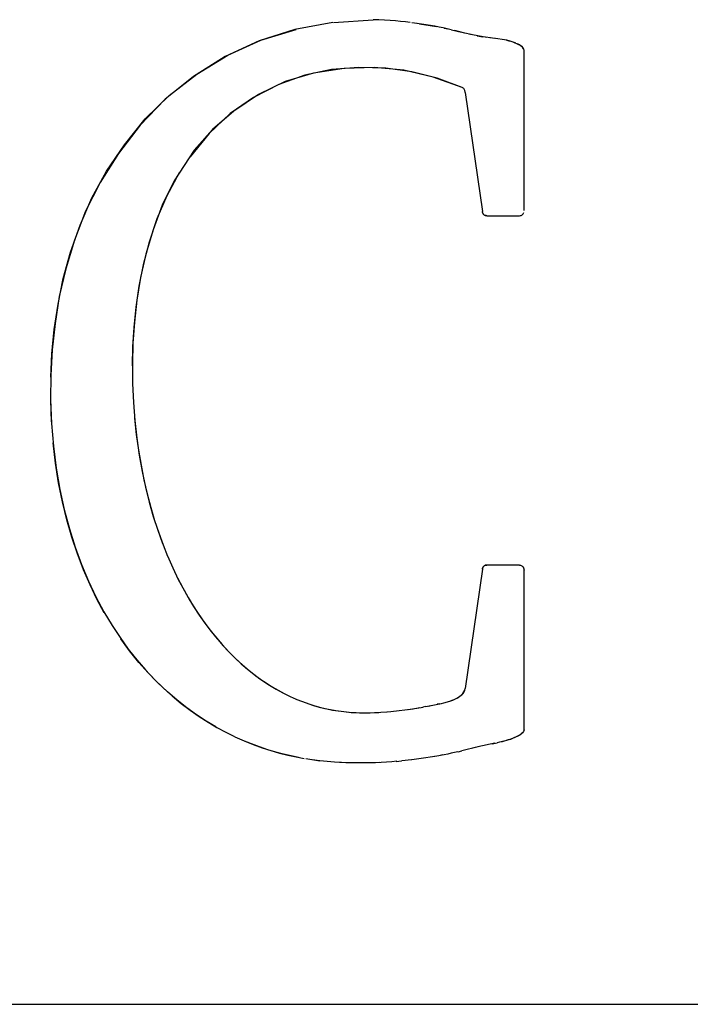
# Model space of a CAD drawing. Header units: inches. Extents: x 0 to 22, y 0 to 17.
# Tile 23 of 31: x 17.465 to 17.701, y 2.37 to 2.716. Entities that reach past the tile are written whole.
import ezdxf

# ---------------------------------------------------------------- set-up
doc = ezdxf.new("R2010")
doc.units = ezdxf.units.IN
doc.header["$LTSCALE"] = 1.21
doc.header["$MEASUREMENT"] = 0
doc.layers.get('0').update_dxf_attribs({"linetype": 'CONTINUOUS'})

msp = doc.modelspace()

# ---------------------------------------------------------------- linework, layer by layer
at = {"color": 7, "linetype": 'CONTINUOUS'}
for p, q in [((17.57515, 2.71494), (17.58914, 2.71597)), ((17.60445, 2.71464), (17.60274, 2.71488)), ((17.60542, 2.7145), (17.61135, 2.71353)), ((17.61407, 2.71299), (17.61537, 2.71271)), ((17.61663, 2.71241), (17.62021, 2.71155)), ((17.62134, 2.71125), (17.6178, 2.71212)), ((17.62355, 2.71073), (17.62134, 2.71125)), ((17.6291, 2.70973), (17.62271, 2.71092)), ((17.62564, 2.7103), (17.62762, 2.70995)), ((17.6304, 2.70957), (17.62857, 2.70978)), ((17.63211, 2.7094), (17.63006, 2.70962)), ((17.6319, 2.7094), (17.631, 2.70951)), ((17.63528, 2.70894), (17.63211, 2.7094)), ((17.64218, 2.64891), (17.64218, 2.70523)), ((17.62149, 2.69033), (17.6275, 2.64853)), ((17.62911, 2.64707), (17.64057, 2.64707)), ((17.47605, 2.57457), (17.47578, 2.58229)), ((17.64057, 2.52422), (17.62911, 2.52422)), ((17.6275, 2.52281), (17.62149, 2.48082)), ((17.64194, 2.5233), (17.64218, 2.52243)), ((17.64218, 2.46628), (17.64218, 2.52243)), ((17.60768, 2.47447), (17.61066, 2.47513)), ((17.61258, 2.4755), (17.61163, 2.47534)), ((17.58767, 2.4723), (17.5939, 2.47263)), ((17.59398, 2.47263), (17.59532, 2.47274)), ((17.59534, 2.47274), (17.60315, 2.47366)), ((17.60147, 2.47344), (17.6067, 2.47431)), ((17.60545, 2.47409), (17.60432, 2.47388)), ((17.60762, 2.47447), (17.60655, 2.47426)), ((17.60862, 2.47469), (17.60954, 2.47485)), ((17.63192, 2.46161), (17.62593, 2.46037)), ((17.63093, 2.46145), (17.63272, 2.46178)), ((17.63508, 2.46232), (17.63272, 2.46178)), ((17.61897, 2.45863), (17.62023, 2.45896)), ((17.62598, 2.46037), (17.62023, 2.45896)), ((17.625, 2.46015), (17.62404, 2.45993)), ((17.56542, 2.45619), (17.57034, 2.45548)), ((17.59725, 2.45521), (17.59911, 2.45543)), ((17.60261, 2.45581), (17.59924, 2.45543))]:
    msp.add_line(p, q, dxfattribs=at)
at = {"color": 2, "linetype": 'CONTINUOUS'}
msp.add_line((16.96745, 2.36983), (21.50358, 2.36983), dxfattribs=at)
at = {"color": 7, "linetype": 'CONTINUOUS'}
for points, knots in [([(17.57497, 2.71496), (17.57497, 2.71496), (17.56159, 2.7125), (17.56159, 2.7125), (17.56159, 2.7125), (17.549, 2.70859), (17.549, 2.70859), (17.549, 2.70859), (17.5371, 2.70303), (17.5371, 2.70303), (17.5371, 2.70303), (17.52597, 2.696), (17.52597, 2.696), (17.52597, 2.696), (17.51599, 2.68803), (17.51599, 2.68803), (17.51599, 2.68803), (17.50722, 2.67891), (17.50722, 2.67891), (17.50722, 2.67891), (17.49958, 2.66888), (17.49958, 2.66888), (17.49958, 2.66888), (17.49314, 2.6587), (17.49314, 2.6587), (17.49314, 2.6587), (17.48806, 2.64861), (17.48806, 2.64861), (17.48806, 2.64861), (17.48418, 2.63844), (17.48418, 2.63844), (17.48418, 2.63844), (17.48112, 2.62843), (17.48112, 2.62843), (17.48112, 2.62843), (17.47881, 2.61869), (17.47881, 2.61869), (17.47881, 2.61869), (17.47731, 2.60917), (17.47731, 2.60917), (17.47731, 2.60917), (17.47632, 2.59992), (17.47632, 2.59992), (17.47632, 2.59992), (17.47579, 2.59099), (17.47579, 2.59099), (17.47579, 2.59099), (17.47576, 2.58234), (17.47576, 2.58234), (17.47576, 2.58234), (17.47609, 2.57403), (17.47609, 2.57403), (17.47609, 2.57403), (17.47674, 2.566), (17.47674, 2.566), (17.47674, 2.566), (17.47774, 2.55829), (17.47774, 2.55829), (17.47774, 2.55829), (17.47902, 2.55086), (17.47902, 2.55086), (17.47902, 2.55086), (17.48055, 2.54381), (17.48055, 2.54381), (17.48055, 2.54381), (17.48234, 2.53703), (17.48234, 2.53703), (17.48234, 2.53703), (17.48436, 2.53052), (17.48436, 2.53052), (17.48436, 2.53052), (17.48658, 2.52439), (17.48658, 2.52439), (17.48658, 2.52439), (17.48904, 2.51858), (17.48904, 2.51858), (17.48904, 2.51858), (17.49165, 2.51305), (17.49165, 2.51305), (17.49165, 2.51305), (17.49443, 2.50784), (17.49443, 2.50784), (17.49443, 2.50784), (17.49735, 2.50296), (17.49735, 2.50296)], [0, 0, 0, 0, 1, 1, 1, 2, 2, 2, 3, 3, 3, 4, 4, 4, 5, 5, 5, 6, 6, 6, 7, 7, 7, 8, 8, 8, 9, 9, 9, 10, 10, 10, 11, 11, 11, 12, 12, 12, 13, 13, 13, 14, 14, 14, 15, 15, 15, 16, 16, 16, 17, 17, 17, 18, 18, 18, 19, 19, 19, 20, 20, 20, 21, 21, 21, 22, 22, 22, 23, 23, 23, 24, 24, 24, 25, 25, 25, 26, 26, 26, 27, 27, 27, 28, 28, 28, 28]), ([(17.60216, 2.71494), (17.60216, 2.71494), (17.60046, 2.71516), (17.60046, 2.71516), (17.60046, 2.71516), (17.59871, 2.71534), (17.59871, 2.71534), (17.59871, 2.71534), (17.59691, 2.71553), (17.59691, 2.71553), (17.59691, 2.71553), (17.59505, 2.7157), (17.59505, 2.7157), (17.59505, 2.7157), (17.59314, 2.71581), (17.59314, 2.71581), (17.59314, 2.71581), (17.59116, 2.71591), (17.59116, 2.71591), (17.59116, 2.71591), (17.58914, 2.71597), (17.58914, 2.71597)], [0, 0, 0, 0, 1, 1, 1, 2, 2, 2, 3, 3, 3, 4, 4, 4, 5, 5, 5, 6, 6, 6, 7, 7, 7, 7]), ([(17.61648, 2.71244), (17.61648, 2.71244), (17.61513, 2.71277), (17.61513, 2.71277), (17.61513, 2.71277), (17.61373, 2.71307), (17.61373, 2.71307), (17.61373, 2.71307), (17.61229, 2.71336), (17.61229, 2.71336), (17.61229, 2.71336), (17.61083, 2.71364), (17.61083, 2.71364), (17.61083, 2.71364), (17.60929, 2.71391), (17.60929, 2.71391), (17.60929, 2.71391), (17.60773, 2.71415), (17.60773, 2.71415), (17.60773, 2.71415), (17.60612, 2.71439), (17.60612, 2.71439), (17.60612, 2.71439), (17.60381, 2.71472), (17.60381, 2.71472)], [0, 0, 0, 0, 1, 1, 1, 2, 2, 2, 3, 3, 3, 4, 4, 4, 5, 5, 5, 6, 6, 6, 7, 7, 7, 8, 8, 8, 8]), ([(17.4758, 2.59026), (17.4758, 2.59026), (17.47617, 2.59854), (17.47617, 2.59854), (17.47617, 2.59854), (17.47704, 2.60708), (17.47704, 2.60708), (17.47704, 2.60708), (17.47837, 2.61593), (17.47837, 2.61593), (17.47837, 2.61593), (17.48021, 2.62504), (17.48021, 2.62504), (17.48021, 2.62504), (17.4828, 2.63429), (17.4828, 2.63429), (17.4828, 2.63429), (17.48615, 2.64373), (17.48615, 2.64373), (17.48615, 2.64373), (17.49026, 2.65331), (17.49026, 2.65331), (17.49026, 2.65331), (17.49543, 2.66269), (17.49543, 2.66269), (17.49543, 2.66269), (17.5017, 2.67197), (17.5017, 2.67197), (17.5017, 2.67197), (17.50902, 2.68106), (17.50902, 2.68106), (17.50902, 2.68106), (17.51747, 2.68936), (17.51747, 2.68936), (17.51747, 2.68936), (17.52717, 2.69682), (17.52717, 2.69682), (17.52717, 2.69682), (17.538, 2.70352), (17.538, 2.70352), (17.538, 2.70352), (17.54964, 2.70881), (17.54964, 2.70881), (17.54964, 2.70881), (17.562, 2.71258), (17.562, 2.71258)], [0, 0, 0, 0, 1, 1, 1, 2, 2, 2, 3, 3, 3, 4, 4, 4, 5, 5, 5, 6, 6, 6, 7, 7, 7, 8, 8, 8, 9, 9, 9, 10, 10, 10, 11, 11, 11, 12, 12, 12, 13, 13, 13, 14, 14, 14, 15, 15, 15, 15]), ([(17.63909, 2.70778), (17.63909, 2.70778), (17.63837, 2.70808), (17.63837, 2.70808), (17.63837, 2.70808), (17.63764, 2.70832), (17.63764, 2.70832), (17.63764, 2.70832), (17.63688, 2.70856), (17.63688, 2.70856), (17.63688, 2.70856), (17.63611, 2.70875), (17.63611, 2.70875), (17.63611, 2.70875), (17.63531, 2.70894), (17.63531, 2.70894)], [0, 0, 0, 0, 1, 1, 1, 2, 2, 2, 3, 3, 3, 4, 4, 4, 5, 5, 5, 5]), ([(17.63603, 2.70878), (17.63603, 2.70878), (17.63676, 2.70859), (17.63676, 2.70859), (17.63676, 2.70859), (17.63748, 2.70837), (17.63748, 2.70837), (17.63748, 2.70837), (17.63817, 2.70816), (17.63817, 2.70816), (17.63817, 2.70816), (17.63886, 2.70789), (17.63886, 2.70789), (17.63886, 2.70789), (17.63951, 2.70759), (17.63951, 2.70759), (17.63951, 2.70759), (17.64014, 2.70729), (17.64014, 2.70729), (17.64014, 2.70729), (17.64072, 2.70702), (17.64072, 2.70702), (17.64072, 2.70702), (17.64122, 2.70664), (17.64122, 2.70664), (17.64122, 2.70664), (17.64163, 2.7062), (17.64163, 2.7062), (17.64163, 2.7062), (17.64194, 2.70577), (17.64194, 2.70577)], [0, 0, 0, 0, 1, 1, 1, 2, 2, 2, 3, 3, 3, 4, 4, 4, 5, 5, 5, 6, 6, 6, 7, 7, 7, 8, 8, 8, 9, 9, 9, 10, 10, 10, 10]), ([(17.64218, 2.70523), (17.64218, 2.70523), (17.64194, 2.70577), (17.64194, 2.70577), (17.64194, 2.70577), (17.64159, 2.70626), (17.64159, 2.70626), (17.64159, 2.70626), (17.64113, 2.70669), (17.64113, 2.70669), (17.64113, 2.70669), (17.64053, 2.70713), (17.64053, 2.70713), (17.64053, 2.70713), (17.63981, 2.70745), (17.63981, 2.70745)], [0, 0, 0, 0, 1, 1, 1, 2, 2, 2, 3, 3, 3, 4, 4, 4, 5, 5, 5, 5]), ([(17.62037, 2.69215), (17.62037, 2.69215), (17.61015, 2.69581), (17.61015, 2.69581), (17.61015, 2.69581), (17.59985, 2.69817), (17.59985, 2.69817), (17.59985, 2.69817), (17.58952, 2.69918), (17.58952, 2.69918), (17.58952, 2.69918), (17.57888, 2.69883), (17.57888, 2.69883), (17.57888, 2.69883), (17.56818, 2.6972), (17.56818, 2.6972), (17.56818, 2.6972), (17.55815, 2.69419), (17.55815, 2.69419), (17.55815, 2.69419), (17.54885, 2.68968), (17.54885, 2.68968), (17.54885, 2.68968), (17.5402, 2.68385), (17.5402, 2.68385), (17.5402, 2.68385), (17.53261, 2.67734), (17.53261, 2.67734), (17.53261, 2.67734), (17.52626, 2.67007), (17.52626, 2.67007), (17.52626, 2.67007), (17.51923, 2.65928), (17.51923, 2.65928)], [0, 0, 0, 0, 1, 1, 1, 2, 2, 2, 3, 3, 3, 4, 4, 4, 5, 5, 5, 6, 6, 6, 7, 7, 7, 8, 8, 8, 9, 9, 9, 10, 10, 10, 11, 11, 11, 11]), ([(17.62037, 2.69215), (17.62037, 2.69215), (17.6116, 2.69541), (17.6116, 2.69541), (17.6116, 2.69541), (17.60266, 2.69763), (17.60266, 2.69763), (17.60266, 2.69763), (17.59353, 2.69888), (17.59353, 2.69888), (17.59353, 2.69888), (17.58409, 2.69915), (17.58409, 2.69915), (17.58409, 2.69915), (17.57449, 2.69844), (17.57449, 2.69844), (17.57449, 2.69844), (17.56512, 2.69649), (17.56512, 2.69649), (17.56512, 2.69649), (17.55596, 2.69318), (17.55596, 2.69318), (17.55596, 2.69318), (17.54704, 2.68865), (17.54704, 2.68865), (17.54704, 2.68865), (17.53886, 2.68298), (17.53886, 2.68298), (17.53886, 2.68298), (17.53148, 2.67593), (17.53148, 2.67593), (17.53148, 2.67593), (17.52482, 2.66771), (17.52482, 2.66771)], [0, 0, 0, 0, 1, 1, 1, 2, 2, 2, 3, 3, 3, 4, 4, 4, 5, 5, 5, 6, 6, 6, 7, 7, 7, 8, 8, 8, 9, 9, 9, 10, 10, 10, 11, 11, 11, 11]), ([(17.62149, 2.69033), (17.62149, 2.69033), (17.62145, 2.69058), (17.62145, 2.69058), (17.62145, 2.69058), (17.62138, 2.69085), (17.62138, 2.69085), (17.62138, 2.69085), (17.6213, 2.69107), (17.6213, 2.69107), (17.6213, 2.69107), (17.6212, 2.69134), (17.6212, 2.69134), (17.6212, 2.69134), (17.62109, 2.69156), (17.62109, 2.69156), (17.62109, 2.69156), (17.62094, 2.69174), (17.62094, 2.69174), (17.62094, 2.69174), (17.62078, 2.69191), (17.62078, 2.69191), (17.62078, 2.69191), (17.62059, 2.69204), (17.62059, 2.69204), (17.62059, 2.69204), (17.62037, 2.69215), (17.62037, 2.69215)], [0, 0, 0, 0, 1, 1, 1, 2, 2, 2, 3, 3, 3, 4, 4, 4, 5, 5, 5, 6, 6, 6, 7, 7, 7, 8, 8, 8, 9, 9, 9, 9]), ([(17.52095, 2.66209), (17.52095, 2.66209), (17.51655, 2.65401), (17.51655, 2.65401), (17.51655, 2.65401), (17.51303, 2.64596), (17.51303, 2.64596), (17.51303, 2.64596), (17.5104, 2.63776), (17.5104, 2.63776), (17.5104, 2.63776), (17.50833, 2.62984), (17.50833, 2.62984), (17.50833, 2.62984), (17.50675, 2.62224), (17.50675, 2.62224), (17.50675, 2.62224), (17.50572, 2.61487), (17.50572, 2.61487), (17.50572, 2.61487), (17.50502, 2.60776), (17.50502, 2.60776), (17.50502, 2.60776), (17.50458, 2.60093), (17.50458, 2.60093), (17.50458, 2.60093), (17.50446, 2.59433), (17.50446, 2.59433)], [0, 0, 0, 0, 1, 1, 1, 2, 2, 2, 3, 3, 3, 4, 4, 4, 5, 5, 5, 6, 6, 6, 7, 7, 7, 8, 8, 8, 9, 9, 9, 9]), ([(17.51923, 2.65928), (17.51923, 2.65928), (17.51496, 2.65078), (17.51496, 2.65078), (17.51496, 2.65078), (17.51177, 2.64208), (17.51177, 2.64208), (17.51177, 2.64208), (17.50924, 2.63356), (17.50924, 2.63356), (17.50924, 2.63356), (17.50731, 2.62539), (17.50731, 2.62539), (17.50731, 2.62539), (17.50606, 2.61739), (17.50606, 2.61739), (17.50606, 2.61739), (17.50518, 2.60969), (17.50518, 2.60969), (17.50518, 2.60969), (17.50462, 2.60223), (17.50462, 2.60223), (17.50462, 2.60223), (17.50448, 2.59501), (17.50448, 2.59501), (17.50448, 2.59501), (17.50454, 2.58799), (17.50454, 2.58799)], [0, 0, 0, 0, 1, 1, 1, 2, 2, 2, 3, 3, 3, 4, 4, 4, 5, 5, 5, 6, 6, 6, 7, 7, 7, 8, 8, 8, 9, 9, 9, 9]), ([(17.62911, 2.64707), (17.62911, 2.64707), (17.62878, 2.64709), (17.62878, 2.64709), (17.62878, 2.64709), (17.6285, 2.64715), (17.6285, 2.64715), (17.6285, 2.64715), (17.62825, 2.64723), (17.62825, 2.64723), (17.62825, 2.64723), (17.62805, 2.64734), (17.62805, 2.64734), (17.62805, 2.64734), (17.62789, 2.6475), (17.62789, 2.6475), (17.62789, 2.6475), (17.62774, 2.64769), (17.62774, 2.64769), (17.62774, 2.64769), (17.62763, 2.64794), (17.62763, 2.64794), (17.62763, 2.64794), (17.62755, 2.64821), (17.62755, 2.64821), (17.62755, 2.64821), (17.6275, 2.64853), (17.6275, 2.64853)], [0, 0, 0, 0, 1, 1, 1, 2, 2, 2, 3, 3, 3, 4, 4, 4, 5, 5, 5, 6, 6, 6, 7, 7, 7, 8, 8, 8, 9, 9, 9, 9]), ([(17.62753, 2.64823), (17.62753, 2.64823), (17.62762, 2.64796), (17.62762, 2.64796), (17.62762, 2.64796), (17.62773, 2.64774), (17.62773, 2.64774), (17.62773, 2.64774), (17.62788, 2.64753), (17.62788, 2.64753), (17.62788, 2.64753), (17.62807, 2.64736), (17.62807, 2.64736), (17.62807, 2.64736), (17.62828, 2.6472), (17.62828, 2.6472), (17.62828, 2.6472), (17.62853, 2.64712), (17.62853, 2.64712), (17.62853, 2.64712), (17.6288, 2.64709), (17.6288, 2.64709), (17.6288, 2.64709), (17.62911, 2.64707), (17.62911, 2.64707)], [0, 0, 0, 0, 1, 1, 1, 2, 2, 2, 3, 3, 3, 4, 4, 4, 5, 5, 5, 6, 6, 6, 7, 7, 7, 8, 8, 8, 8]), ([(17.64141, 2.64731), (17.64141, 2.64731), (17.64163, 2.6475), (17.64163, 2.6475), (17.64163, 2.6475), (17.64182, 2.64769), (17.64182, 2.64769), (17.64182, 2.64769), (17.64197, 2.64796), (17.64197, 2.64796), (17.64197, 2.64796), (17.64209, 2.64823), (17.64209, 2.64823)], [0, 0, 0, 0, 1, 1, 1, 2, 2, 2, 3, 3, 3, 4, 4, 4, 4]), ([(17.64057, 2.64707), (17.64057, 2.64707), (17.64087, 2.64709), (17.64087, 2.64709), (17.64087, 2.64709), (17.64114, 2.64718), (17.64114, 2.64718), (17.64114, 2.64718), (17.64138, 2.64731), (17.64138, 2.64731), (17.64138, 2.64731), (17.64162, 2.64748), (17.64162, 2.64748)], [0, 0, 0, 0, 1, 1, 1, 2, 2, 2, 3, 3, 3, 4, 4, 4, 4]), ([(17.50454, 2.58809), (17.50454, 2.58809), (17.50483, 2.58141), (17.50483, 2.58141), (17.50483, 2.58141), (17.50534, 2.57501), (17.50534, 2.57501), (17.50534, 2.57501), (17.50603, 2.56882), (17.50603, 2.56882), (17.50603, 2.56882), (17.5069, 2.56285), (17.5069, 2.56285), (17.5069, 2.56285), (17.50795, 2.55716), (17.50795, 2.55716), (17.50795, 2.55716), (17.50912, 2.55168), (17.50912, 2.55168), (17.50912, 2.55168), (17.51043, 2.54641), (17.51043, 2.54641), (17.51043, 2.54641), (17.51185, 2.54137), (17.51185, 2.54137), (17.51185, 2.54137), (17.51341, 2.53654), (17.51341, 2.53654), (17.51341, 2.53654), (17.51505, 2.53187), (17.51505, 2.53187)], [0, 0, 0, 0, 1, 1, 1, 2, 2, 2, 3, 3, 3, 4, 4, 4, 5, 5, 5, 6, 6, 6, 7, 7, 7, 8, 8, 8, 9, 9, 9, 10, 10, 10, 10]), ([(17.50526, 2.57587), (17.50526, 2.57587), (17.50587, 2.57018), (17.50587, 2.57018), (17.50587, 2.57018), (17.50663, 2.56464), (17.50663, 2.56464), (17.50663, 2.56464), (17.50753, 2.55933), (17.50753, 2.55933), (17.50753, 2.55933), (17.50856, 2.55423), (17.50856, 2.55423), (17.50856, 2.55423), (17.5097, 2.54923), (17.5097, 2.54923), (17.5097, 2.54923), (17.51095, 2.54451), (17.51095, 2.54451), (17.51095, 2.54451), (17.5123, 2.53996), (17.5123, 2.53996), (17.5123, 2.53996), (17.51374, 2.53556), (17.51374, 2.53556), (17.51374, 2.53556), (17.51527, 2.53133), (17.51527, 2.53133), (17.51527, 2.53133), (17.51688, 2.52732), (17.51688, 2.52732)], [0, 0, 0, 0, 1, 1, 1, 2, 2, 2, 3, 3, 3, 4, 4, 4, 5, 5, 5, 6, 6, 6, 7, 7, 7, 8, 8, 8, 9, 9, 9, 10, 10, 10, 10]), ([(17.49462, 2.50751), (17.49462, 2.50751), (17.49204, 2.51229), (17.49204, 2.51229), (17.49204, 2.51229), (17.4896, 2.51733), (17.4896, 2.51733), (17.4896, 2.51733), (17.4873, 2.52259), (17.4873, 2.52259), (17.4873, 2.52259), (17.48517, 2.52818), (17.48517, 2.52818), (17.48517, 2.52818), (17.48322, 2.53404), (17.48322, 2.53404), (17.48322, 2.53404), (17.48147, 2.54012), (17.48147, 2.54012), (17.48147, 2.54012), (17.47993, 2.54652), (17.47993, 2.54652), (17.47993, 2.54652), (17.47858, 2.55314), (17.47858, 2.55314), (17.47858, 2.55314), (17.47748, 2.56003), (17.47748, 2.56003), (17.47748, 2.56003), (17.47664, 2.56719), (17.47664, 2.56719)], [0, 0, 0, 0, 1, 1, 1, 2, 2, 2, 3, 3, 3, 4, 4, 4, 5, 5, 5, 6, 6, 6, 7, 7, 7, 8, 8, 8, 9, 9, 9, 10, 10, 10, 10]), ([(17.51683, 2.52748), (17.51683, 2.52748), (17.51868, 2.52325), (17.51868, 2.52325), (17.51868, 2.52325), (17.52062, 2.51923), (17.52062, 2.51923), (17.52062, 2.51923), (17.52264, 2.51538), (17.52264, 2.51538), (17.52264, 2.51538), (17.52473, 2.51174), (17.52473, 2.51174), (17.52473, 2.51174), (17.52688, 2.50833), (17.52688, 2.50833), (17.52688, 2.50833), (17.52911, 2.50502), (17.52911, 2.50502), (17.52911, 2.50502), (17.53137, 2.50198), (17.53137, 2.50198), (17.53137, 2.50198), (17.53368, 2.49905), (17.53368, 2.49905), (17.53368, 2.49905), (17.53602, 2.49634), (17.53602, 2.49634), (17.53602, 2.49634), (17.53838, 2.49379), (17.53838, 2.49379), (17.53838, 2.49379), (17.54076, 2.4914), (17.54076, 2.4914), (17.54076, 2.4914), (17.54315, 2.48923), (17.54315, 2.48923), (17.54315, 2.48923), (17.54555, 2.48717), (17.54555, 2.48717), (17.54555, 2.48717), (17.54793, 2.48533), (17.54793, 2.48533), (17.54793, 2.48533), (17.55032, 2.48359), (17.55032, 2.48359), (17.55032, 2.48359), (17.55269, 2.48201), (17.55269, 2.48201), (17.55269, 2.48201), (17.55504, 2.4806), (17.55504, 2.4806), (17.55504, 2.4806), (17.55739, 2.4793), (17.55739, 2.4793), (17.55739, 2.4793), (17.5597, 2.47816), (17.5597, 2.47816)], [0, 0, 0, 0, 1, 1, 1, 2, 2, 2, 3, 3, 3, 4, 4, 4, 5, 5, 5, 6, 6, 6, 7, 7, 7, 8, 8, 8, 9, 9, 9, 10, 10, 10, 11, 11, 11, 12, 12, 12, 13, 13, 13, 14, 14, 14, 15, 15, 15, 16, 16, 16, 17, 17, 17, 18, 18, 18, 19, 19, 19, 19]), ([(17.6275, 2.52281), (17.6275, 2.52281), (17.62755, 2.52308), (17.62755, 2.52308), (17.62755, 2.52308), (17.62765, 2.52336), (17.62765, 2.52336), (17.62765, 2.52336), (17.62778, 2.52357), (17.62778, 2.52357), (17.62778, 2.52357), (17.62794, 2.52379), (17.62794, 2.52379), (17.62794, 2.52379), (17.62813, 2.52395), (17.62813, 2.52395), (17.62813, 2.52395), (17.62835, 2.52411), (17.62835, 2.52411), (17.62835, 2.52411), (17.62859, 2.52417), (17.62859, 2.52417), (17.62859, 2.52417), (17.62884, 2.52422), (17.62884, 2.52422), (17.62884, 2.52422), (17.62911, 2.52422), (17.62911, 2.52422)], [0, 0, 0, 0, 1, 1, 1, 2, 2, 2, 3, 3, 3, 4, 4, 4, 5, 5, 5, 6, 6, 6, 7, 7, 7, 8, 8, 8, 9, 9, 9, 9]), ([(17.62911, 2.52422), (17.62911, 2.52422), (17.6288, 2.52422), (17.6288, 2.52422), (17.6288, 2.52422), (17.62853, 2.52417), (17.62853, 2.52417), (17.62853, 2.52417), (17.6283, 2.52406), (17.6283, 2.52406), (17.6283, 2.52406), (17.62808, 2.52395), (17.62808, 2.52395), (17.62808, 2.52395), (17.62792, 2.52374), (17.62792, 2.52374), (17.62792, 2.52374), (17.62777, 2.52357), (17.62777, 2.52357), (17.62777, 2.52357), (17.62765, 2.52336), (17.62765, 2.52336), (17.62765, 2.52336), (17.62755, 2.52308), (17.62755, 2.52308), (17.62755, 2.52308), (17.6275, 2.52281), (17.6275, 2.52281)], [0, 0, 0, 0, 1, 1, 1, 2, 2, 2, 3, 3, 3, 4, 4, 4, 5, 5, 5, 6, 6, 6, 7, 7, 7, 8, 8, 8, 9, 9, 9, 9]), ([(17.64057, 2.52422), (17.64057, 2.52422), (17.64085, 2.52422), (17.64085, 2.52422), (17.64085, 2.52422), (17.64113, 2.52411), (17.64113, 2.52411), (17.64113, 2.52411), (17.64137, 2.52395), (17.64137, 2.52395), (17.64137, 2.52395), (17.6416, 2.52379), (17.6416, 2.52379), (17.6416, 2.52379), (17.6418, 2.52357), (17.6418, 2.52357), (17.6418, 2.52357), (17.64197, 2.5233), (17.64197, 2.5233)], [0, 0, 0, 0, 1, 1, 1, 2, 2, 2, 3, 3, 3, 4, 4, 4, 5, 5, 5, 6, 6, 6, 6]), ([(17.52035, 2.51978), (17.52035, 2.51978), (17.52218, 2.51625), (17.52218, 2.51625), (17.52218, 2.51625), (17.52406, 2.51288), (17.52406, 2.51288), (17.52406, 2.51288), (17.526, 2.50968), (17.526, 2.50968), (17.526, 2.50968), (17.52798, 2.50664), (17.52798, 2.50664), (17.52798, 2.50664), (17.53, 2.50377), (17.53, 2.50377), (17.53, 2.50377), (17.53206, 2.50106), (17.53206, 2.50106), (17.53206, 2.50106), (17.53415, 2.49851), (17.53415, 2.49851), (17.53415, 2.49851), (17.53628, 2.49601), (17.53628, 2.49601), (17.53628, 2.49601), (17.53844, 2.49373), (17.53844, 2.49373)], [0, 0, 0, 0, 1, 1, 1, 2, 2, 2, 3, 3, 3, 4, 4, 4, 5, 5, 5, 6, 6, 6, 7, 7, 7, 8, 8, 8, 9, 9, 9, 9]), ([(17.49733, 2.50296), (17.49733, 2.50296), (17.50015, 2.49873), (17.50015, 2.49873), (17.50015, 2.49873), (17.50305, 2.49471), (17.50305, 2.49471), (17.50305, 2.49471), (17.50603, 2.49091), (17.50603, 2.49091), (17.50603, 2.49091), (17.5091, 2.48739), (17.5091, 2.48739), (17.5091, 2.48739), (17.51219, 2.48413), (17.51219, 2.48413), (17.51219, 2.48413), (17.51531, 2.48104), (17.51531, 2.48104), (17.51531, 2.48104), (17.51847, 2.47822), (17.51847, 2.47822), (17.51847, 2.47822), (17.52165, 2.47561), (17.52165, 2.47561), (17.52165, 2.47561), (17.52481, 2.47323), (17.52481, 2.47323), (17.52481, 2.47323), (17.52797, 2.471), (17.52797, 2.471), (17.52797, 2.471), (17.53112, 2.46899), (17.53112, 2.46899), (17.53112, 2.46899), (17.53422, 2.46715), (17.53422, 2.46715), (17.53422, 2.46715), (17.53731, 2.46547), (17.53731, 2.46547), (17.53731, 2.46547), (17.54037, 2.46395), (17.54037, 2.46395)], [0, 0, 0, 0, 1, 1, 1, 2, 2, 2, 3, 3, 3, 4, 4, 4, 5, 5, 5, 6, 6, 6, 7, 7, 7, 8, 8, 8, 9, 9, 9, 10, 10, 10, 11, 11, 11, 12, 12, 12, 13, 13, 13, 14, 14, 14, 14]), ([(17.53381, 2.46737), (17.53381, 2.46737), (17.53043, 2.46937), (17.53043, 2.46937), (17.53043, 2.46937), (17.52705, 2.47165), (17.52705, 2.47165), (17.52705, 2.47165), (17.52361, 2.47409), (17.52361, 2.47409), (17.52361, 2.47409), (17.5202, 2.47675), (17.5202, 2.47675), (17.5202, 2.47675), (17.5168, 2.47968), (17.5168, 2.47968), (17.5168, 2.47968), (17.5134, 2.48288), (17.5134, 2.48288), (17.5134, 2.48288), (17.51006, 2.48636), (17.51006, 2.48636), (17.51006, 2.48636), (17.50677, 2.49004), (17.50677, 2.49004), (17.50677, 2.49004), (17.50353, 2.49406), (17.50353, 2.49406), (17.50353, 2.49406), (17.50039, 2.49834), (17.50039, 2.49834)], [0, 0, 0, 0, 1, 1, 1, 2, 2, 2, 3, 3, 3, 4, 4, 4, 5, 5, 5, 6, 6, 6, 7, 7, 7, 8, 8, 8, 9, 9, 9, 10, 10, 10, 10]), ([(17.54061, 2.49156), (17.54061, 2.49156), (17.54277, 2.48956), (17.54277, 2.48956), (17.54277, 2.48956), (17.54495, 2.48766), (17.54495, 2.48766), (17.54495, 2.48766), (17.54713, 2.48592), (17.54713, 2.48592), (17.54713, 2.48592), (17.5493, 2.48429), (17.5493, 2.48429), (17.5493, 2.48429), (17.55146, 2.48283), (17.55146, 2.48283), (17.55146, 2.48283), (17.55362, 2.48147), (17.55362, 2.48147), (17.55362, 2.48147), (17.55576, 2.48023), (17.55576, 2.48023), (17.55576, 2.48023), (17.55789, 2.47908), (17.55789, 2.47908), (17.55789, 2.47908), (17.55999, 2.47805), (17.55999, 2.47805), (17.55999, 2.47805), (17.56208, 2.47713), (17.56208, 2.47713)], [0, 0, 0, 0, 1, 1, 1, 2, 2, 2, 3, 3, 3, 4, 4, 4, 5, 5, 5, 6, 6, 6, 7, 7, 7, 8, 8, 8, 9, 9, 9, 10, 10, 10, 10]), ([(17.61066, 2.47513), (17.61066, 2.47513), (17.61309, 2.47561), (17.61309, 2.47561), (17.61309, 2.47561), (17.61395, 2.47583), (17.61395, 2.47583), (17.61395, 2.47583), (17.61477, 2.47605), (17.61477, 2.47605), (17.61477, 2.47605), (17.61559, 2.47626), (17.61559, 2.47626), (17.61559, 2.47626), (17.61636, 2.47648), (17.61636, 2.47648), (17.61636, 2.47648), (17.61711, 2.47675), (17.61711, 2.47675), (17.61711, 2.47675), (17.61781, 2.47708), (17.61781, 2.47708), (17.61781, 2.47708), (17.61849, 2.47746), (17.61849, 2.47746), (17.61849, 2.47746), (17.61911, 2.47784), (17.61911, 2.47784), (17.61911, 2.47784), (17.6197, 2.47822), (17.6197, 2.47822), (17.6197, 2.47822), (17.62024, 2.47865), (17.62024, 2.47865), (17.62024, 2.47865), (17.62069, 2.47914), (17.62069, 2.47914), (17.62069, 2.47914), (17.62104, 2.47968), (17.62104, 2.47968), (17.62104, 2.47968), (17.62131, 2.48023), (17.62131, 2.48023)], [0, 0, 0, 0, 1, 1, 1, 2, 2, 2, 3, 3, 3, 4, 4, 4, 5, 5, 5, 6, 6, 6, 7, 7, 7, 8, 8, 8, 9, 9, 9, 10, 10, 10, 11, 11, 11, 12, 12, 12, 13, 13, 13, 14, 14, 14, 14]), ([(17.61348, 2.47572), (17.61348, 2.47572), (17.61438, 2.47594), (17.61438, 2.47594), (17.61438, 2.47594), (17.61525, 2.47616), (17.61525, 2.47616), (17.61525, 2.47616), (17.61607, 2.47637), (17.61607, 2.47637), (17.61607, 2.47637), (17.61685, 2.4767), (17.61685, 2.4767), (17.61685, 2.4767), (17.61761, 2.47697), (17.61761, 2.47697), (17.61761, 2.47697), (17.6183, 2.47735), (17.6183, 2.47735), (17.6183, 2.47735), (17.61897, 2.47773), (17.61897, 2.47773), (17.61897, 2.47773), (17.61959, 2.47816), (17.61959, 2.47816), (17.61959, 2.47816), (17.62017, 2.4786), (17.62017, 2.4786), (17.62017, 2.4786), (17.62066, 2.47914), (17.62066, 2.47914), (17.62066, 2.47914), (17.62103, 2.47963), (17.62103, 2.47963), (17.62103, 2.47963), (17.62131, 2.48023), (17.62131, 2.48023), (17.62131, 2.48023), (17.62149, 2.48082), (17.62149, 2.48082)], [0, 0, 0, 0, 1, 1, 1, 2, 2, 2, 3, 3, 3, 4, 4, 4, 5, 5, 5, 6, 6, 6, 7, 7, 7, 8, 8, 8, 9, 9, 9, 10, 10, 10, 11, 11, 11, 12, 12, 12, 13, 13, 13, 13]), ([(17.56198, 2.47713), (17.56198, 2.47713), (17.56423, 2.47626), (17.56423, 2.47626), (17.56423, 2.47626), (17.56645, 2.47545), (17.56645, 2.47545), (17.56645, 2.47545), (17.5686, 2.47474), (17.5686, 2.47474), (17.5686, 2.47474), (17.57073, 2.4742), (17.57073, 2.4742), (17.57073, 2.4742), (17.57282, 2.47371), (17.57282, 2.47371), (17.57282, 2.47371), (17.57486, 2.47328), (17.57486, 2.47328), (17.57486, 2.47328), (17.57683, 2.47301), (17.57683, 2.47301), (17.57683, 2.47301), (17.57878, 2.47274), (17.57878, 2.47274), (17.57878, 2.47274), (17.58066, 2.47252), (17.58066, 2.47252), (17.58066, 2.47252), (17.58249, 2.47241), (17.58249, 2.47241), (17.58249, 2.47241), (17.58427, 2.4723), (17.58427, 2.4723), (17.58427, 2.4723), (17.58599, 2.4723), (17.58599, 2.4723)], [0, 0, 0, 0, 1, 1, 1, 2, 2, 2, 3, 3, 3, 4, 4, 4, 5, 5, 5, 6, 6, 6, 7, 7, 7, 8, 8, 8, 9, 9, 9, 10, 10, 10, 11, 11, 11, 12, 12, 12, 12]), ([(17.56619, 2.47556), (17.56619, 2.47556), (17.5682, 2.47491), (17.5682, 2.47491), (17.5682, 2.47491), (17.57019, 2.47431), (17.57019, 2.47431), (17.57019, 2.47431), (17.57214, 2.47388), (17.57214, 2.47388), (17.57214, 2.47388), (17.57408, 2.47344), (17.57408, 2.47344), (17.57408, 2.47344), (17.57598, 2.47312), (17.57598, 2.47312), (17.57598, 2.47312), (17.57784, 2.47284), (17.57784, 2.47284), (17.57784, 2.47284), (17.57966, 2.47263), (17.57966, 2.47263), (17.57966, 2.47263), (17.58143, 2.47247), (17.58143, 2.47247), (17.58143, 2.47247), (17.58317, 2.47236), (17.58317, 2.47236), (17.58317, 2.47236), (17.58487, 2.4723), (17.58487, 2.4723), (17.58487, 2.4723), (17.58651, 2.4723), (17.58651, 2.4723), (17.58651, 2.4723), (17.58811, 2.4723), (17.58811, 2.4723), (17.58811, 2.4723), (17.58964, 2.47236), (17.58964, 2.47236), (17.58964, 2.47236), (17.59113, 2.47241), (17.59113, 2.47241)], [0, 0, 0, 0, 1, 1, 1, 2, 2, 2, 3, 3, 3, 4, 4, 4, 5, 5, 5, 6, 6, 6, 7, 7, 7, 8, 8, 8, 9, 9, 9, 10, 10, 10, 11, 11, 11, 12, 12, 12, 13, 13, 13, 14, 14, 14, 14]), ([(17.64193, 2.46574), (17.64193, 2.46574), (17.64159, 2.46525), (17.64159, 2.46525), (17.64159, 2.46525), (17.64117, 2.46487), (17.64117, 2.46487), (17.64117, 2.46487), (17.64065, 2.46449), (17.64065, 2.46449), (17.64065, 2.46449), (17.64004, 2.46416), (17.64004, 2.46416), (17.64004, 2.46416), (17.6394, 2.46389), (17.6394, 2.46389), (17.6394, 2.46389), (17.63874, 2.46357), (17.63874, 2.46357), (17.63874, 2.46357), (17.63803, 2.46324), (17.63803, 2.46324), (17.63803, 2.46324), (17.63732, 2.46297), (17.63732, 2.46297), (17.63732, 2.46297), (17.63658, 2.46276), (17.63658, 2.46276), (17.63658, 2.46276), (17.63584, 2.46254), (17.63584, 2.46254)], [0, 0, 0, 0, 1, 1, 1, 2, 2, 2, 3, 3, 3, 4, 4, 4, 5, 5, 5, 6, 6, 6, 7, 7, 7, 8, 8, 8, 9, 9, 9, 10, 10, 10, 10]), ([(17.64218, 2.46628), (17.64218, 2.46628), (17.64193, 2.46574), (17.64193, 2.46574), (17.64193, 2.46574), (17.64156, 2.46525), (17.64156, 2.46525), (17.64156, 2.46525), (17.64107, 2.46476), (17.64107, 2.46476), (17.64107, 2.46476), (17.64046, 2.46438), (17.64046, 2.46438), (17.64046, 2.46438), (17.63974, 2.464), (17.63974, 2.464)], [0, 0, 0, 0, 1, 1, 1, 2, 2, 2, 3, 3, 3, 4, 4, 4, 5, 5, 5, 5]), ([(17.54049, 2.46389), (17.54049, 2.46389), (17.54374, 2.46243), (17.54374, 2.46243), (17.54374, 2.46243), (17.54696, 2.46113), (17.54696, 2.46113), (17.54696, 2.46113), (17.5501, 2.45999), (17.5501, 2.45999), (17.5501, 2.45999), (17.5532, 2.45901), (17.5532, 2.45901), (17.5532, 2.45901), (17.55622, 2.45814), (17.55622, 2.45814), (17.55622, 2.45814), (17.55918, 2.45744), (17.55918, 2.45744), (17.55918, 2.45744), (17.56207, 2.45679), (17.56207, 2.45679), (17.56207, 2.45679), (17.56489, 2.45624), (17.56489, 2.45624)], [0, 0, 0, 0, 1, 1, 1, 2, 2, 2, 3, 3, 3, 4, 4, 4, 5, 5, 5, 6, 6, 6, 7, 7, 7, 8, 8, 8, 8]), ([(17.56287, 2.45662), (17.56287, 2.45662), (17.56026, 2.45717), (17.56026, 2.45717), (17.56026, 2.45717), (17.55759, 2.45782), (17.55759, 2.45782), (17.55759, 2.45782), (17.55486, 2.45852), (17.55486, 2.45852), (17.55486, 2.45852), (17.55207, 2.45934), (17.55207, 2.45934), (17.55207, 2.45934), (17.54922, 2.46031), (17.54922, 2.46031), (17.54922, 2.46031), (17.54632, 2.4614), (17.54632, 2.4614), (17.54632, 2.4614), (17.54336, 2.46259), (17.54336, 2.46259)], [0, 0, 0, 0, 1, 1, 1, 2, 2, 2, 3, 3, 3, 4, 4, 4, 5, 5, 5, 6, 6, 6, 7, 7, 7, 7]), ([(17.63901, 2.46368), (17.63901, 2.46368), (17.63829, 2.46335), (17.63829, 2.46335), (17.63829, 2.46335), (17.63755, 2.46308), (17.63755, 2.46308), (17.63755, 2.46308), (17.63679, 2.46281), (17.63679, 2.46281), (17.63679, 2.46281), (17.63601, 2.46259), (17.63601, 2.46259), (17.63601, 2.46259), (17.63521, 2.46238), (17.63521, 2.46238), (17.63521, 2.46238), (17.6344, 2.46216), (17.6344, 2.46216), (17.6344, 2.46216), (17.63357, 2.46194), (17.63357, 2.46194), (17.63357, 2.46194), (17.63272, 2.46178), (17.63272, 2.46178)], [0, 0, 0, 0, 1, 1, 1, 2, 2, 2, 3, 3, 3, 4, 4, 4, 5, 5, 5, 6, 6, 6, 7, 7, 7, 8, 8, 8, 8]), ([(17.61884, 2.45863), (17.61884, 2.45863), (17.6177, 2.45836), (17.6177, 2.45836), (17.6177, 2.45836), (17.61653, 2.45809), (17.61653, 2.45809), (17.61653, 2.45809), (17.61533, 2.45782), (17.61533, 2.45782), (17.61533, 2.45782), (17.6141, 2.45755), (17.6141, 2.45755), (17.6141, 2.45755), (17.61282, 2.45733), (17.61282, 2.45733), (17.61282, 2.45733), (17.61149, 2.45706), (17.61149, 2.45706), (17.61149, 2.45706), (17.61013, 2.45684), (17.61013, 2.45684)], [0, 0, 0, 0, 1, 1, 1, 2, 2, 2, 3, 3, 3, 4, 4, 4, 5, 5, 5, 6, 6, 6, 7, 7, 7, 7]), ([(17.59136, 2.45483), (17.59136, 2.45483), (17.58929, 2.45473), (17.58929, 2.45473), (17.58929, 2.45473), (17.58714, 2.45467), (17.58714, 2.45467), (17.58714, 2.45467), (17.58495, 2.45467), (17.58495, 2.45467), (17.58495, 2.45467), (17.58268, 2.45467), (17.58268, 2.45467), (17.58268, 2.45467), (17.58035, 2.45473), (17.58035, 2.45473), (17.58035, 2.45473), (17.57795, 2.45483), (17.57795, 2.45483), (17.57795, 2.45483), (17.57547, 2.455), (17.57547, 2.455), (17.57547, 2.455), (17.57293, 2.45521), (17.57293, 2.45521), (17.57293, 2.45521), (17.57033, 2.45548), (17.57033, 2.45548), (17.57033, 2.45548), (17.56764, 2.45581), (17.56764, 2.45581)], [0, 0, 0, 0, 1, 1, 1, 2, 2, 2, 3, 3, 3, 4, 4, 4, 5, 5, 5, 6, 6, 6, 7, 7, 7, 8, 8, 8, 9, 9, 9, 10, 10, 10, 10]), ([(17.59747, 2.45527), (17.59747, 2.45527), (17.59566, 2.45511), (17.59566, 2.45511), (17.59566, 2.45511), (17.59379, 2.455), (17.59379, 2.455), (17.59379, 2.455), (17.59188, 2.45489), (17.59188, 2.45489), (17.59188, 2.45489), (17.58994, 2.45478), (17.58994, 2.45478), (17.58994, 2.45478), (17.58795, 2.45473), (17.58795, 2.45473), (17.58795, 2.45473), (17.5859, 2.45467), (17.5859, 2.45467), (17.5859, 2.45467), (17.58382, 2.45467), (17.58382, 2.45467), (17.58382, 2.45467), (17.5817, 2.45467), (17.5817, 2.45467), (17.5817, 2.45467), (17.57953, 2.45473), (17.57953, 2.45473), (17.57953, 2.45473), (17.57731, 2.45483), (17.57731, 2.45483)], [0, 0, 0, 0, 1, 1, 1, 2, 2, 2, 3, 3, 3, 4, 4, 4, 5, 5, 5, 6, 6, 6, 7, 7, 7, 8, 8, 8, 9, 9, 9, 10, 10, 10, 10]), ([(17.61361, 2.45749), (17.61361, 2.45749), (17.61217, 2.45717), (17.61217, 2.45717), (17.61217, 2.45717), (17.61069, 2.45695), (17.61069, 2.45695), (17.61069, 2.45695), (17.60917, 2.45668), (17.60917, 2.45668), (17.60917, 2.45668), (17.60761, 2.45646), (17.60761, 2.45646), (17.60761, 2.45646), (17.606, 2.45619), (17.606, 2.45619), (17.606, 2.45619), (17.60436, 2.45597), (17.60436, 2.45597), (17.60436, 2.45597), (17.60265, 2.45581), (17.60265, 2.45581)], [0, 0, 0, 0, 1, 1, 1, 2, 2, 2, 3, 3, 3, 4, 4, 4, 5, 5, 5, 6, 6, 6, 7, 7, 7, 7])]:
    msp.add_open_spline(points, degree=3, knots=knots, dxfattribs=at)

doc.saveas('drawing.dxf')
